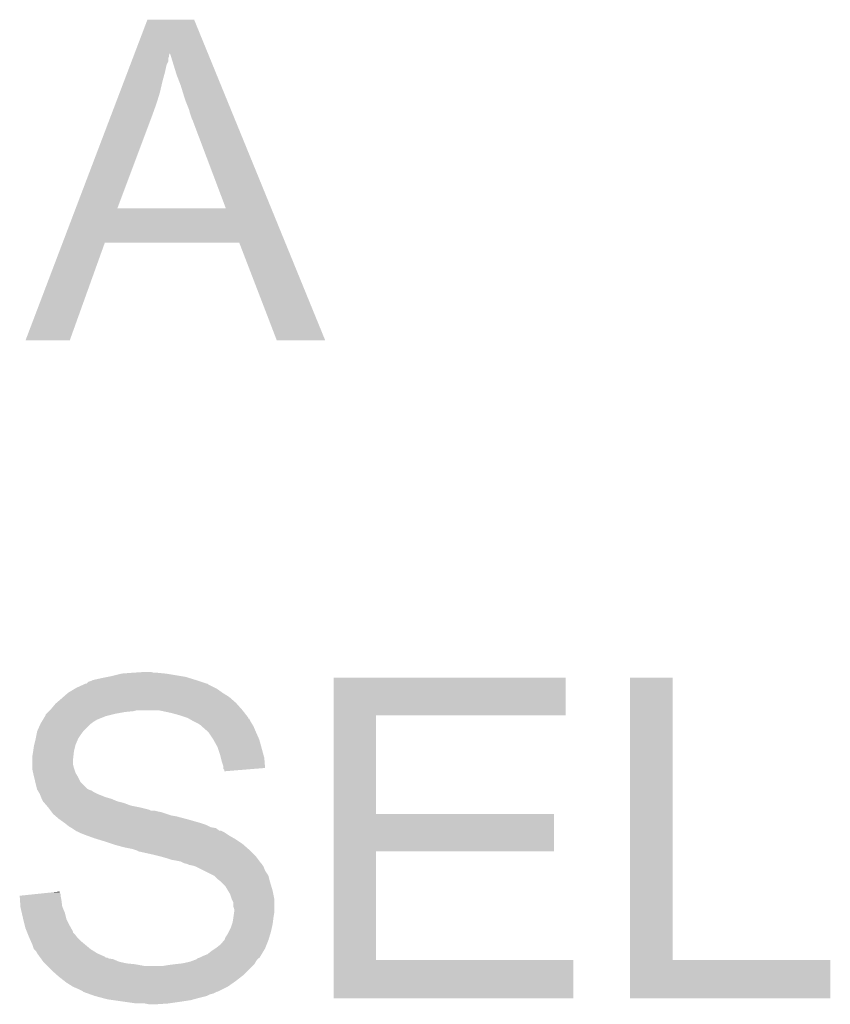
# Model space of a CAD drawing. Extents: x -1.3 to 24.2, y -3.9 to 39.2.
# Tile 11 of 34: x 11.9 to 14.3, y 6.2 to 9.2. Entities that reach past the tile are written whole.
import ezdxf

# ---------------------------------------------------------------- set-up
doc = ezdxf.new("R2010")
doc.units = 0
doc.layers.add('POWERMONITOR_CLICK_V100_GTO', color=14, linetype='CONTINUOUS')

msp = doc.modelspace()

# ---------------------------------------------------------------- linework, layer by layer
at = {"layer": 'POWERMONITOR_CLICK_V100_GTO'}
for points in [[(12.221944, 9.098222), (12.26059, 9.199864), (12.444378, 9.098222), (12.402824, 9.199864)], [(12.26059, 9.199864), (12.260598, 9.19988), (12.402824, 9.199864), (12.260598, 9.19988)], [(12.21231, 9.072884), (12.216172, 9.083044), (12.32408, 9.072884), (12.324082, 9.083044)], [(12.216172, 9.083044), (12.218104, 9.088124), (12.324082, 9.083044), (12.32662, 9.088124)], [(12.218104, 9.088124), (12.220036, 9.093204), (12.32662, 9.088124), (12.326622, 9.093204)], [(12.220036, 9.093204), (12.221944, 9.098222), (12.326622, 9.093204), (12.329138, 9.098222)], [(12.349478, 9.03224), (12.329138, 9.098222), (12.471354, 9.03224), (12.444378, 9.098222)], [(12.199752, 9.039858), (12.208446, 9.062722), (12.31392, 9.039858), (12.319, 9.062722)], [(12.208446, 9.062722), (12.21231, 9.072884), (12.319, 9.062722), (12.32408, 9.072884)], [(12.18913, 9.01192), (12.199752, 9.039858), (12.3063, 9.01192), (12.31392, 9.039858)], [(12.36218, 8.999222), (12.349478, 9.03224), (12.484852, 8.999222), (12.471354, 9.03224)], [(12.176574, 8.9789), (12.18913, 9.01192), (12.29868, 8.9789), (12.3063, 9.01192)], [(12.37234, 8.9662), (12.36218, 8.999222), (12.498352, 8.9662), (12.484852, 8.999222)], [(12.164018, 8.94588), (12.176574, 8.9789), (12.28852, 8.94588), (12.29868, 8.9789)], [(12.37742, 8.95096), (12.37234, 8.9662), (12.504582, 8.95096), (12.498352, 8.9662)], [(12.150498, 8.91032), (12.164018, 8.94588), (12.27582, 8.91032), (12.28852, 8.94588)], [(12.38758, 8.925558), (12.37742, 8.95096), (12.514968, 8.925558), (12.504582, 8.95096)], [(12.39012, 8.915402), (12.38758, 8.925558), (12.51912, 8.915402), (12.514968, 8.925558)], [(12.042342, 8.62587), (12.150498, 8.91032), (12.169152, 8.62587), (12.27582, 8.91032)], [(12.3952, 8.90016), (12.39012, 8.915402), (12.52535, 8.90016), (12.51912, 8.915402)], [(12.39774, 8.89508), (12.3952, 8.90016), (12.527428, 8.89508), (12.52535, 8.90016)], [(12.499308, 8.62584), (12.39774, 8.89508), (12.637498, 8.62584), (12.527428, 8.89508)], [(12.002734, 8.5217), (12.04233, 8.62584), (12.680074, 8.5217), (12.637498, 8.62584)], [(12.04233, 8.62584), (12.042342, 8.62587), (12.499308, 8.62584), (12.169152, 8.62587)], [(11.88975, 8.224552), (12.002726, 8.521682), (12.024352, 8.224552), (12.131036, 8.521682)], [(12.002726, 8.521682), (12.002734, 8.5217), (12.131036, 8.521682), (12.539962, 8.5217)], [(12.654276, 8.224536), (12.539962, 8.5217), (12.80156, 8.224536), (12.680074, 8.5217)], [(12.024342, 8.22452), (11.88975, 8.224552), (12.024342, 8.22452), (12.024352, 8.224552)], [(12.801566, 8.22452), (12.80156, 8.224536), (12.801566, 8.22452), (12.654276, 8.224536)], [(12.080244, 7.18566), (12.08786, 7.1882), (12.425682, 7.18566), (12.418062, 7.1882)], [(12.08786, 7.1882), (12.092938, 7.19074), (12.418062, 7.1882), (12.41044, 7.19074)], [(12.092938, 7.19074), (12.092942, 7.190742), (12.41044, 7.19074), (12.410434, 7.190742)], [(12.092942, 7.190742), (12.1031, 7.19328), (12.410434, 7.190742), (12.402186, 7.19328)], [(12.1031, 7.19328), (12.12596, 7.19836), (12.402186, 7.19328), (12.385678, 7.19836)], [(12.12596, 7.19836), (12.13866, 7.2009), (12.385678, 7.19836), (12.377422, 7.2009)], [(12.13866, 7.2009), (12.15136, 7.20344), (12.377422, 7.2009), (12.362182, 7.20344)], [(12.15136, 7.20344), (12.181842, 7.21106), (12.362182, 7.20344), (12.31646, 7.21106)], [(12.181842, 7.21106), (12.21486, 7.2136), (12.31646, 7.21106), (12.29106, 7.2136)], [(12.21486, 7.2136), (12.252958, 7.21614), (12.280902, 7.2136), (12.270742, 7.21614)], [(12.82702, 7.08406), (12.827022, 7.198336), (13.533096, 7.08406), (13.53312, 7.198336)], [(12.827022, 7.198336), (12.827024, 7.19836), (13.53312, 7.198336), (12.827024, 7.19836)], [(13.728702, 6.33984), (13.728722, 7.198336), (13.858264, 6.33984), (13.85824, 7.198336)], [(13.728722, 7.198336), (13.728724, 7.19836), (13.85824, 7.198336), (13.728724, 7.19836)], [(12.019282, 7.152642), (12.040444, 7.165338), (12.489178, 7.152642), (12.471398, 7.165338)], [(12.040444, 7.165338), (12.044682, 7.16788), (12.471398, 7.165338), (12.466316, 7.16788)], [(12.044682, 7.16788), (12.06703, 7.178038), (12.466316, 7.16788), (12.446004, 7.178038)], [(12.06703, 7.178038), (12.07261, 7.180574), (12.446004, 7.178038), (12.443466, 7.180574)], [(12.07261, 7.180574), (12.072624, 7.18058), (12.443466, 7.180574), (12.440924, 7.18058)], [(12.072624, 7.18058), (12.075166, 7.180586), (12.440924, 7.18058), (12.440906, 7.180586)], [(12.075166, 7.180586), (12.080244, 7.18566), (12.440906, 7.180586), (12.425682, 7.18566)], [(11.98414, 7.12216), (11.99896, 7.13486), (12.52982, 7.12216), (12.515308, 7.13486)], [(11.99896, 7.13486), (12.004764, 7.13994), (12.515308, 7.13486), (12.509502, 7.13994)], [(12.004764, 7.13994), (12.019278, 7.15264), (12.509502, 7.13994), (12.48918, 7.15264)], [(12.019278, 7.15264), (12.019282, 7.152642), (12.48918, 7.15264), (12.489178, 7.152642)], [(11.96086, 7.09676), (11.9634, 7.0993), (12.217398, 7.09676), (12.227558, 7.0993)], [(11.9634, 7.0993), (11.963402, 7.099302), (12.55014, 7.0993), (12.550138, 7.099302)], [(11.963402, 7.099302), (11.96848, 7.10438), (12.550138, 7.099302), (12.545626, 7.10438)], [(11.96848, 7.10438), (11.98118, 7.119622), (12.545626, 7.10438), (12.532076, 7.119622)], [(11.98118, 7.119622), (11.98414, 7.12216), (12.532076, 7.119622), (12.52982, 7.12216)], [(12.331702, 7.09168), (12.296138, 7.0993), (12.556066, 7.09168), (12.55014, 7.0993)], [(11.938506, 7.06374), (11.943078, 7.07136), (12.09548, 7.06374), (12.108178, 7.07136)], [(11.943078, 7.07136), (11.949172, 7.081518), (12.108178, 7.07136), (12.133578, 7.081518)], [(11.949172, 7.081518), (11.9507, 7.084062), (12.133578, 7.081518), (12.14375, 7.084062)], [(11.9507, 7.084062), (11.950706, 7.086606), (12.14375, 7.084062), (12.153924, 7.086606)], [(11.950706, 7.086606), (11.95324, 7.08914), (12.153924, 7.086606), (12.16406, 7.08914)], [(11.95324, 7.08914), (11.95832, 7.09422), (12.16406, 7.08914), (12.192, 7.09422)], [(11.95832, 7.09422), (11.96086, 7.09676), (12.192, 7.09422), (12.217398, 7.09676)], [(12.35964, 7.084058), (12.331702, 7.09168), (12.561994, 7.084058), (12.556066, 7.09168)], [(12.382498, 7.07644), (12.35964, 7.084058), (12.56792, 7.07644), (12.561994, 7.084058)], [(12.382502, 7.076438), (12.382498, 7.07644), (12.56792, 7.076438), (12.56792, 7.07644)], [(12.386944, 7.0739), (12.382502, 7.076438), (12.567944, 7.0739), (12.56792, 7.076438)], [(12.386974, 7.073884), (12.386944, 7.0739), (12.570466, 7.073884), (12.567944, 7.0739)], [(12.400282, 7.06628), (12.386974, 7.073884), (12.574272, 7.06628), (12.570466, 7.073884)], [(12.827012, 6.78434), (12.82702, 7.084036), (12.956564, 6.78434), (12.95654, 7.084036)], [(12.82702, 7.084036), (12.82702, 7.08406), (12.95654, 7.084036), (13.533096, 7.08406)], [(11.925302, 7.035802), (11.926428, 7.038338), (12.065636, 7.035802), (12.06754, 7.038338)], [(11.926428, 7.038338), (11.93433, 7.056118), (12.06754, 7.038338), (12.08532, 7.056118)], [(11.93433, 7.056118), (11.93546, 7.05866), (12.08532, 7.056118), (12.088708, 7.05866)], [(11.93546, 7.05866), (11.938506, 7.06374), (12.088708, 7.05866), (12.09548, 7.06374)], [(12.405358, 7.063742), (12.400282, 7.06628), (12.57554, 7.063742), (12.574272, 7.06628)], [(12.415518, 7.05866), (12.405358, 7.063742), (12.57859, 7.05866), (12.57554, 7.063742)], [(12.42314, 7.05358), (12.415518, 7.05866), (12.581636, 7.05358), (12.57859, 7.05866)], [(12.42568, 7.051038), (12.42314, 7.05358), (12.58316, 7.051038), (12.581636, 7.05358)], [(12.445998, 7.033262), (12.42568, 7.051038), (12.59078, 7.033262), (12.58316, 7.051038)], [(11.916408, 6.995158), (11.92022, 7.0104), (12.04214, 6.995158), (12.04867, 7.0104)], [(11.92022, 7.0104), (11.920728, 7.012942), (12.04867, 7.0104), (12.04976, 7.012942)], [(11.920728, 7.012942), (11.923776, 7.02818), (12.04976, 7.012942), (12.05992, 7.02818)], [(11.923776, 7.02818), (11.925302, 7.035802), (12.05992, 7.02818), (12.065636, 7.035802)], [(12.446, 7.03326), (12.445998, 7.033262), (12.59078, 7.03326), (12.59078, 7.033262)], [(12.46124, 7.0104), (12.446, 7.03326), (12.600942, 7.0104), (12.59078, 7.03326)], [(12.47394, 6.987542), (12.46124, 7.0104), (12.607176, 6.987542), (12.600942, 7.0104)], [(11.912962, 6.974838), (11.91514, 6.99008), (12.03706, 6.974838), (12.04087, 6.99008)], [(11.91514, 6.99008), (11.916408, 6.995158), (12.04087, 6.99008), (12.04214, 6.995158)], [(12.48156, 6.964678), (12.47394, 6.987542), (12.61341, 6.964678), (12.607176, 6.987542)], [(11.91006, 6.957062), (11.9126, 6.9723), (12.035084, 6.957062), (12.036778, 6.9723)], [(11.91006, 6.951978), (11.91006, 6.957062), (12.03452, 6.951978), (12.035084, 6.957062)], [(11.91006, 6.934198), (11.91006, 6.951978), (12.03452, 6.934198), (12.03452, 6.951978)], [(11.9126, 6.9723), (11.912962, 6.974838), (12.036778, 6.9723), (12.03706, 6.974838)], [(12.484102, 6.954518), (12.48156, 6.964678), (12.61618, 6.954518), (12.61341, 6.964678)], [(12.486642, 6.94436), (12.484102, 6.954518), (12.61702, 6.94436), (12.61618, 6.954518)], [(11.91006, 6.924042), (11.91006, 6.934198), (12.03706, 6.924042), (12.03452, 6.934198)], [(11.91006, 6.921502), (11.91006, 6.924042), (12.037908, 6.921502), (12.03706, 6.924042)], [(11.912884, 6.908798), (11.91006, 6.921502), (12.04214, 6.908798), (12.037908, 6.921502)], [(12.491718, 6.929122), (12.486642, 6.94436), (12.618278, 6.929122), (12.61702, 6.94436)], [(12.49172, 6.924038), (12.491718, 6.929122), (12.618696, 6.924038), (12.618278, 6.929122)], [(12.49172, 6.921504), (12.49172, 6.924038), (12.587574, 6.921504), (12.618696, 6.924038)], [(12.494254, 6.918966), (12.49172, 6.921504), (12.556404, 6.918966), (12.587574, 6.921504)], [(12.49426, 6.913906), (12.494254, 6.918966), (12.49426, 6.913906), (12.556404, 6.918966)], [(11.91514, 6.89864), (11.912884, 6.908798), (12.048236, 6.89864), (12.04214, 6.908798)], [(11.915776, 6.8961), (11.91514, 6.89864), (12.04976, 6.8961), (12.048236, 6.89864)], [(11.919584, 6.880862), (11.915776, 6.8961), (12.057382, 6.880862), (12.04976, 6.8961)], [(11.924664, 6.860538), (11.919584, 6.880862), (12.077704, 6.860538), (12.057382, 6.880862)], [(11.925298, 6.858), (11.924664, 6.860538), (12.082782, 6.858), (12.077704, 6.860538)], [(11.926824, 6.855458), (11.925298, 6.858), (12.090404, 6.855458), (12.082782, 6.858)], [(11.929872, 6.85038), (11.926824, 6.855458), (12.098022, 6.85038), (12.090404, 6.855458)], [(11.93292, 6.845302), (11.929872, 6.85038), (12.108178, 6.845302), (12.098022, 6.85038)], [(11.932922, 6.8453), (11.93292, 6.845302), (12.10818, 6.8453), (12.108178, 6.845302)], [(11.936986, 6.835138), (11.932922, 6.8453), (12.13358, 6.835138), (12.10818, 6.8453)], [(11.938, 6.8326), (11.936986, 6.835138), (12.142468, 6.8326), (12.13358, 6.835138)], [(11.93927, 6.83006), (11.938, 6.8326), (12.151362, 6.83006), (12.142468, 6.8326)], [(11.943078, 6.822444), (11.93927, 6.83006), (12.169134, 6.822444), (12.151362, 6.83006)], [(11.943082, 6.82244), (11.943078, 6.822444), (12.169142, 6.82244), (12.169134, 6.822444)], [(11.947438, 6.817358), (11.943082, 6.82244), (12.189462, 6.817358), (12.169142, 6.82244)], [(11.953968, 6.80974), (11.947438, 6.817358), (12.209782, 6.80974), (12.189462, 6.817358)], [(11.95832, 6.80466), (11.953968, 6.80974), (12.23518, 6.80466), (12.209782, 6.80974)], [(11.964036, 6.79704), (11.95832, 6.80466), (12.265662, 6.79704), (12.23518, 6.80466)], [(11.96594, 6.7945), (11.964036, 6.79704), (12.270744, 6.7945), (12.265662, 6.79704)], [(11.967846, 6.79196), (11.96594, 6.7945), (12.29106, 6.79196), (12.280902, 6.7945)], [(11.969752, 6.789418), (11.967846, 6.79196), (12.30376, 6.789418), (12.29106, 6.79196)], [(11.973558, 6.784342), (11.969752, 6.789418), (12.318992, 6.784342), (12.30376, 6.789418)], [(11.979488, 6.77926), (11.973558, 6.784342), (12.33424, 6.77926), (12.318992, 6.784342)], [(11.982452, 6.77672), (11.979488, 6.77926), (12.34948, 6.77672), (12.33424, 6.77926)], [(11.99134, 6.7691), (11.982452, 6.77672), (12.378056, 6.7691), (12.34948, 6.77672)], [(11.994896, 6.76656), (11.99134, 6.7691), (12.38758, 6.76656), (12.378056, 6.7691)], [(12.82701, 6.67004), (12.827012, 6.784316), (13.497536, 6.67004), (13.49756, 6.784316)], [(12.827012, 6.784316), (12.827012, 6.78434), (13.49756, 6.784316), (12.956564, 6.78434)], [(12.00912, 6.7564), (11.994896, 6.76656), (12.42314, 6.7564), (12.38758, 6.76656)], [(12.01547, 6.75132), (12.00912, 6.7564), (12.43838, 6.75132), (12.42314, 6.7564)], [(12.02182, 6.74624), (12.01547, 6.75132), (12.448542, 6.74624), (12.43838, 6.75132)], [(12.026054, 6.7437), (12.02182, 6.74624), (12.453622, 6.7437), (12.448542, 6.74624)], [(12.030292, 6.741158), (12.026054, 6.7437), (12.468864, 6.741158), (12.453622, 6.7437)], [(12.034522, 6.73862), (12.030292, 6.741158), (12.47225, 6.73862), (12.468864, 6.741158)], [(12.04214, 6.73354), (12.034522, 6.73862), (12.479022, 6.73354), (12.47225, 6.73862)], [(12.042142, 6.733538), (12.04214, 6.73354), (12.484104, 6.733538), (12.479022, 6.73354)], [(12.044674, 6.731006), (12.042142, 6.733538), (12.489168, 6.731006), (12.484104, 6.733538)], [(12.047216, 6.731), (12.044674, 6.731006), (12.48918, 6.731), (12.489168, 6.731006)], [(12.052304, 6.728458), (12.047216, 6.731), (12.494262, 6.728458), (12.48918, 6.731)], [(12.05738, 6.72592), (12.052304, 6.728458), (12.49807, 6.72592), (12.494262, 6.728458)], [(12.07008, 6.72084), (12.05738, 6.72592), (12.505692, 6.72084), (12.49807, 6.72592)], [(12.07706, 6.718302), (12.07008, 6.72084), (12.509498, 6.718302), (12.505692, 6.72084)], [(12.09802, 6.710678), (12.07706, 6.718302), (12.52284, 6.710678), (12.509498, 6.718302)], [(12.106272, 6.70814), (12.09802, 6.710678), (12.52728, 6.70814), (12.52284, 6.710678)], [(12.13104, 6.70052), (12.106272, 6.70814), (12.538712, 6.70052), (12.52728, 6.70814)], [(12.1539, 6.6929), (12.13104, 6.70052), (12.550142, 6.6929), (12.538712, 6.70052)], [(12.16152, 6.69036), (12.1539, 6.6929), (12.553046, 6.69036), (12.550142, 6.6929)], [(12.18946, 6.68274), (12.16152, 6.69036), (12.561754, 6.68274), (12.553046, 6.69036)], [(12.214858, 6.67766), (12.18946, 6.68274), (12.56756, 6.67766), (12.561754, 6.68274)], [(12.222472, 6.675122), (12.214858, 6.67766), (12.57046, 6.675122), (12.56756, 6.67766)], [(12.230096, 6.67258), (12.222472, 6.675122), (12.573002, 6.67258), (12.57046, 6.675122)], [(12.232634, 6.670046), (12.230096, 6.67258), (12.575536, 6.670046), (12.573002, 6.67258)], [(12.235178, 6.67004), (12.232634, 6.670046), (12.575542, 6.67004), (12.575536, 6.670046)], [(12.2809, 6.65988), (12.235178, 6.67004), (12.5857, 6.65988), (12.575542, 6.67004)], [(12.30122, 6.6548), (12.2809, 6.65988), (12.59078, 6.6548), (12.5857, 6.65988)], [(12.301228, 6.654798), (12.30122, 6.6548), (12.59078, 6.654798), (12.59078, 6.6548)], [(12.319, 6.64972), (12.301228, 6.654798), (12.59459, 6.64972), (12.59078, 6.654798)], [(12.334238, 6.644642), (12.319, 6.64972), (12.5984, 6.644642), (12.59459, 6.64972)], [(12.827002, 6.33984), (12.82701, 6.670016), (12.956564, 6.33984), (12.95654, 6.670016)], [(12.82701, 6.670016), (12.82701, 6.67004), (12.95654, 6.670016), (13.497536, 6.67004)], [(12.34948, 6.6421), (12.334238, 6.644642), (12.600306, 6.6421), (12.5984, 6.644642)], [(12.362178, 6.63956), (12.34948, 6.6421), (12.602212, 6.63956), (12.600306, 6.6421)], [(12.372338, 6.63448), (12.362178, 6.63956), (12.606022, 6.63448), (12.602212, 6.63956)], [(12.382498, 6.631942), (12.372338, 6.63448), (12.60856, 6.631942), (12.606022, 6.63448)], [(12.382502, 6.63194), (12.382498, 6.631942), (12.60856, 6.63194), (12.60856, 6.631942)], [(12.387578, 6.629402), (12.382502, 6.63194), (12.610254, 6.629402), (12.60856, 6.63194)], [(12.400278, 6.62686), (12.387578, 6.629402), (12.611948, 6.62686), (12.610254, 6.629402)], [(12.407892, 6.624322), (12.400278, 6.62686), (12.61364, 6.624322), (12.611948, 6.62686)], [(12.407898, 6.62432), (12.407892, 6.624322), (12.613642, 6.62432), (12.61364, 6.624322)], [(12.433304, 6.611618), (12.407898, 6.62432), (12.618722, 6.611618), (12.613642, 6.62432)], [(12.463776, 6.596382), (12.433304, 6.611618), (12.628882, 6.596382), (12.618722, 6.611618)], [(12.46378, 6.59638), (12.463776, 6.596382), (12.628882, 6.59638), (12.628882, 6.596382)], [(12.47394, 6.586222), (12.46378, 6.59638), (12.631422, 6.586222), (12.628882, 6.59638)], [(12.484098, 6.5786), (12.47394, 6.586222), (12.633326, 6.5786), (12.631422, 6.586222)], [(12.486638, 6.576062), (12.484098, 6.5786), (12.63396, 6.576062), (12.633326, 6.5786)], [(12.496798, 6.565902), (12.486638, 6.576062), (12.637008, 6.565902), (12.63396, 6.576062)], [(12.505944, 6.550662), (12.496798, 6.565902), (12.64158, 6.550662), (12.637008, 6.565902)], [(11.87198, 6.535418), (11.920812, 6.540496), (11.99642, 6.535418), (11.99642, 6.540496)], [(11.87288, 6.52272), (11.87198, 6.535418), (11.99896, 6.52272), (11.99642, 6.535418)], [(11.920812, 6.540496), (11.969664, 6.545576), (11.99642, 6.540496), (11.993882, 6.545576)], [(11.969664, 6.545576), (11.99388, 6.548094), (11.993882, 6.545576), (11.99388, 6.548094)], [(12.51204, 6.540502), (12.505944, 6.550662), (12.643612, 6.540502), (12.64158, 6.550662)], [(12.51712, 6.525262), (12.51204, 6.540502), (12.64666, 6.525262), (12.643612, 6.540502)], [(11.874322, 6.502398), (11.87288, 6.52272), (12.001502, 6.502398), (11.99896, 6.52272)], [(11.8745, 6.49986), (11.874322, 6.502398), (12.00259, 6.49986), (12.001502, 6.502398)], [(11.878018, 6.484618), (11.8745, 6.49986), (12.00912, 6.484618), (12.00259, 6.49986)], [(12.517122, 6.525258), (12.51712, 6.525262), (12.64666, 6.525258), (12.64666, 6.525262)], [(12.522198, 6.515104), (12.517122, 6.525258), (12.64666, 6.515104), (12.64666, 6.525258)], [(12.5222, 6.502404), (12.522198, 6.515104), (12.64666, 6.502404), (12.64666, 6.515104)], [(12.524738, 6.494782), (12.5222, 6.502404), (12.64666, 6.494782), (12.64666, 6.502404)], [(11.88212, 6.46684), (11.878018, 6.484618), (12.013566, 6.46684), (12.00912, 6.484618)], [(12.51966, 6.45414), (12.5222, 6.46938), (12.642214, 6.45414), (12.64412, 6.46938)], [(12.5222, 6.46938), (12.524376, 6.484618), (12.64412, 6.46938), (12.64666, 6.484618)], [(12.524376, 6.484618), (12.52474, 6.487162), (12.64666, 6.484618), (12.64666, 6.487162)], [(12.52474, 6.487162), (12.524738, 6.494782), (12.64666, 6.487162), (12.64666, 6.494782)], [(11.882756, 6.464298), (11.88212, 6.46684), (12.0142, 6.464298), (12.013566, 6.46684)], [(11.887836, 6.443982), (11.882756, 6.464298), (12.02436, 6.443982), (12.0142, 6.464298)], [(11.88974, 6.436362), (11.887836, 6.443982), (12.028714, 6.436362), (12.02436, 6.443982)], [(12.50823, 6.426202), (12.51458, 6.438902), (12.6365, 6.426202), (12.639322, 6.438902)], [(12.51458, 6.438902), (12.517966, 6.449062), (12.639322, 6.438902), (12.64158, 6.449062)], [(12.517966, 6.449062), (12.51966, 6.45414), (12.64158, 6.449062), (12.642214, 6.45414)], [(11.893808, 6.426194), (11.88974, 6.436362), (12.03452, 6.426194), (12.028714, 6.436362)], [(11.894824, 6.423654), (11.893808, 6.426194), (12.034526, 6.423654), (12.03452, 6.426194)], [(11.896854, 6.418578), (11.894824, 6.423654), (12.0396, 6.418578), (12.034526, 6.423654)], [(11.8999, 6.41096), (11.896854, 6.418578), (12.045318, 6.41096), (12.0396, 6.418578)], [(11.90103, 6.40842), (11.8999, 6.41096), (12.047222, 6.40842), (12.045318, 6.41096)], [(12.496802, 6.405884), (12.499342, 6.410962), (12.630406, 6.405884), (12.631928, 6.410962)], [(12.499342, 6.410962), (12.50442, 6.418582), (12.631928, 6.410962), (12.634214, 6.418582)], [(12.50442, 6.418582), (12.50823, 6.426202), (12.634214, 6.418582), (12.6365, 6.426202)], [(11.905544, 6.39826), (11.90103, 6.40842), (12.05738, 6.39826), (12.047222, 6.40842)], [(11.91006, 6.388098), (11.905544, 6.39826), (12.069576, 6.388098), (12.05738, 6.39826)], [(11.91514, 6.372864), (11.91006, 6.388098), (12.087858, 6.372864), (12.069576, 6.388098)], [(12.4714, 6.37794), (12.484102, 6.388102), (12.619736, 6.37794), (12.623802, 6.388102)], [(12.484102, 6.388102), (12.49468, 6.4008), (12.623802, 6.388102), (12.628882, 6.4008)], [(12.49468, 6.4008), (12.4968, 6.403344), (12.628882, 6.4008), (12.629644, 6.403344)], [(12.4968, 6.403344), (12.496802, 6.405884), (12.629644, 6.403344), (12.630406, 6.405884)], [(11.915144, 6.37286), (11.91514, 6.372864), (12.087862, 6.37286), (12.087858, 6.372864)], [(11.922758, 6.365238), (11.915144, 6.37286), (12.100058, 6.365238), (12.087862, 6.37286)], [(11.9253, 6.360162), (11.922758, 6.365238), (12.10818, 6.360162), (12.100058, 6.365238)], [(11.925302, 6.36016), (11.9253, 6.360162), (12.108182, 6.36016), (12.10818, 6.360162)], [(11.932692, 6.349998), (11.925302, 6.36016), (12.131038, 6.349998), (12.108182, 6.36016)], [(11.934538, 6.34746), (11.932692, 6.349998), (12.133584, 6.34746), (12.131038, 6.349998)], [(12.4206, 6.34746), (12.425676, 6.349998), (12.603456, 6.34746), (12.60348, 6.349998)], [(12.425676, 6.349998), (12.43076, 6.35254), (12.60348, 6.349998), (12.605004, 6.35254)], [(12.43076, 6.35254), (12.443458, 6.357622), (12.605004, 6.35254), (12.608054, 6.357622)], [(12.443458, 6.357622), (12.45616, 6.36778), (12.608054, 6.357622), (12.614148, 6.36778)], [(12.45616, 6.36778), (12.467586, 6.375398), (12.614148, 6.36778), (12.61872, 6.375398)], [(12.467586, 6.375398), (12.4714, 6.37794), (12.61872, 6.375398), (12.619736, 6.37794)], [(11.934544, 6.347454), (11.934538, 6.34746), (12.138666, 6.347454), (12.133584, 6.34746)], [(11.936388, 6.344918), (11.934544, 6.347454), (12.141202, 6.344918), (12.138666, 6.347454)], [(11.938234, 6.342378), (11.936388, 6.344918), (12.156442, 6.342378), (12.141202, 6.344918)], [(11.943776, 6.33476), (11.938234, 6.342378), (12.174222, 6.33476), (12.156442, 6.342378)], [(11.94562, 6.332222), (11.943776, 6.33476), (12.185644, 6.332222), (12.174222, 6.33476)], [(11.948162, 6.32968), (11.94562, 6.332222), (12.197082, 6.32968), (12.185644, 6.332222)], [(11.950702, 6.32714), (11.948162, 6.32968), (12.22248, 6.32714), (12.197082, 6.32968)], [(11.955782, 6.32206), (11.950702, 6.32714), (12.250422, 6.32206), (12.22248, 6.32714)], [(11.96848, 6.30936), (11.955782, 6.32206), (12.567918, 6.30936), (12.580618, 6.32206)], [(12.308842, 6.32206), (12.32408, 6.3246), (12.580618, 6.32206), (12.583158, 6.3246)], [(12.32408, 6.3246), (12.344384, 6.327138), (12.583158, 6.3246), (12.585698, 6.327138)], [(12.344384, 6.327138), (12.3444, 6.32714), (12.585698, 6.327138), (12.585698, 6.32714)], [(12.3444, 6.32714), (12.36726, 6.32968), (12.585698, 6.32714), (12.587222, 6.32968)], [(12.36726, 6.32968), (12.390122, 6.334762), (12.587222, 6.32968), (12.590272, 6.334762)], [(12.390122, 6.334762), (12.40365, 6.339838), (12.590272, 6.334762), (12.593318, 6.339838)], [(12.40365, 6.339838), (12.410438, 6.342384), (12.593318, 6.339838), (12.595864, 6.342384)], [(12.410438, 6.342384), (12.412984, 6.34492), (12.595864, 6.342384), (12.5984, 6.34492)], [(12.412984, 6.34492), (12.420582, 6.347454), (12.5984, 6.34492), (12.600934, 6.347454)], [(12.420582, 6.347454), (12.4206, 6.34746), (12.600934, 6.347454), (12.603456, 6.34746)], [(12.827, 6.223024), (12.827002, 6.339816), (13.555956, 6.223024), (13.55598, 6.339816)], [(12.827002, 6.339816), (12.827002, 6.33984), (13.55598, 6.339816), (12.956564, 6.33984)], [(13.7287, 6.223024), (13.728702, 6.339816), (14.338276, 6.223024), (14.3383, 6.339816)], [(13.728702, 6.339816), (13.728702, 6.33984), (14.3383, 6.339816), (13.858264, 6.33984)], [(11.985626, 6.29412), (11.96848, 6.30936), (12.552678, 6.29412), (12.567918, 6.30936)], [(11.99134, 6.28904), (11.985626, 6.29412), (12.546146, 6.28904), (12.552678, 6.29412)], [(12.00767, 6.27634), (11.99134, 6.28904), (12.52982, 6.27634), (12.546146, 6.28904)], [(12.0142, 6.27126), (12.00767, 6.27634), (12.522562, 6.27126), (12.52982, 6.27634)], [(12.03452, 6.258562), (12.0142, 6.27126), (12.50442, 6.258562), (12.522562, 6.27126)], [(12.034526, 6.25856), (12.03452, 6.258562), (12.504418, 6.25856), (12.50442, 6.258562)], [(12.0523, 6.25094), (12.034526, 6.25856), (12.489176, 6.25094), (12.504418, 6.25856)], [(12.062456, 6.245862), (12.0523, 6.25094), (12.47902, 6.245862), (12.489176, 6.25094)], [(12.065, 6.243324), (12.062456, 6.245862), (12.473944, 6.243324), (12.47902, 6.245862)], [(12.065012, 6.24332), (12.065, 6.243324), (12.473936, 6.24332), (12.473944, 6.243324)], [(12.065018, 6.243318), (12.065012, 6.24332), (12.471396, 6.243318), (12.473936, 6.24332)], [(12.079238, 6.238238), (12.065018, 6.243318), (12.461238, 6.238238), (12.471396, 6.243318)], [(12.086342, 6.2357), (12.079238, 6.238238), (12.451078, 6.2357), (12.461238, 6.238238)], [(12.10056, 6.23062), (12.086342, 6.2357), (12.44092, 6.23062), (12.451078, 6.2357)], [(12.100568, 6.230618), (12.10056, 6.23062), (12.440918, 6.230618), (12.44092, 6.23062)], [(12.11961, 6.22554), (12.100568, 6.230618), (12.4206, 6.22554), (12.440918, 6.230618)], [(12.138658, 6.22046), (12.11961, 6.22554), (12.401972, 6.22046), (12.4206, 6.22554)], [(12.15644, 6.21792), (12.138658, 6.22046), (12.39266, 6.21792), (12.401972, 6.22046)], [(12.192, 6.21284), (12.15644, 6.21792), (12.35964, 6.21284), (12.39266, 6.21792)], [(12.22756, 6.20776), (12.192, 6.21284), (12.32408, 6.20776), (12.35964, 6.21284)], [(12.265658, 6.20522), (12.252958, 6.20776), (12.285982, 6.20522), (12.32408, 6.20776)], [(13.555956, 6.223), (12.827, 6.223024), (13.555956, 6.223), (13.555956, 6.223024)], [(14.338276, 6.223), (13.7287, 6.223024), (14.338276, 6.223), (14.338276, 6.223024)]]:
    msp.add_solid(points, dxfattribs=at)

doc.saveas('drawing.dxf')
